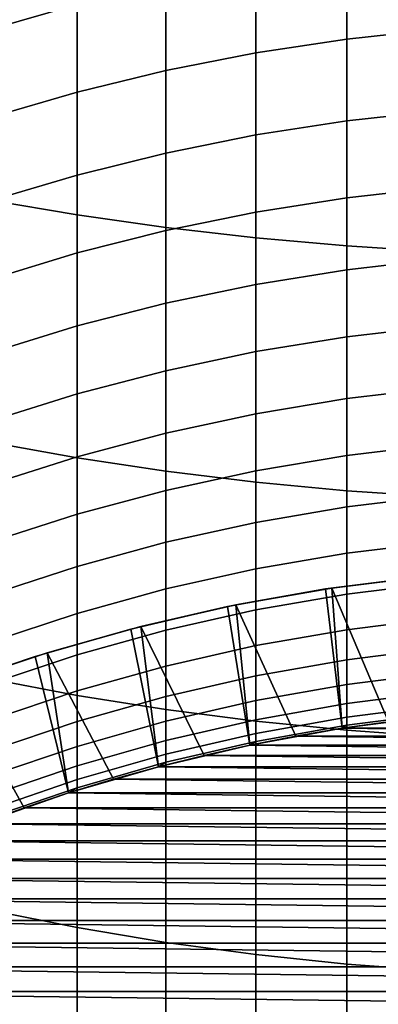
# Model space of a CAD drawing. Header units: metres. Extents: x -29 to 117, y -464 to 29.
# Tile 19 of 256: x -4.3 to -1.74, y -439.16 to -432.14. Entities that reach past the tile are written whole.
import ezdxf

# ---------------------------------------------------------------- set-up
doc = ezdxf.new("R2010")
doc.units = ezdxf.units.M
doc.layers.add('solid_24_501_056_XXX', color=7, linetype='CONTINUOUS')

msp = doc.modelspace()

# ---------------------------------------------------------------- linework, layer by layer
at = {"layer": 'solid_24_501_056_XXX'}
for points in [[(-3.891721, -432.031586, 307.917755), (-4.514968, -432.208008, 308.03717), (-4.514968, -431.545837, 308.979523), (-3.891721, -431.373688, 308.854004)], [(-1.315188, -432.207581, 306.677826), (-1.968561, -432.278076, 306.722015), (-1.968561, -431.662018, 307.667633), (-1.315188, -431.593109, 307.621002)], [(-1.968561, -432.278076, 306.722015), (-2.616881, -432.376556, 306.783722), (-2.616881, -431.75824, 307.732758), (-1.968561, -431.662018, 307.667633)], [(-4.514968, -433.425507, 339.295197), (-3.891721, -433.53125, 339.480133), (-3.891721, -431.764618, 340.449554), (-4.514968, -431.665436, 340.261017)], [(-3.891721, -433.53125, 339.480133), (-3.258483, -433.621216, 339.637421), (-3.258483, -431.848999, 340.609894), (-3.891721, -431.764618, 340.449554)], [(-2.616881, -432.376556, 306.783722), (-3.258483, -432.502686, 306.862793), (-3.258483, -431.881531, 307.816223), (-2.616881, -431.75824, 307.732758)], [(-3.258483, -433.621216, 339.637421), (-2.616881, -433.695099, 339.766663), (-2.616881, -431.918335, 340.741669), (-3.258483, -431.848999, 340.609894)], [(-3.258483, -432.502686, 306.862793), (-3.891721, -432.656219, 306.959015), (-3.891721, -432.031586, 307.917755), (-3.258483, -431.881531, 307.816223)], [(-2.616881, -433.695099, 339.766663), (-1.968561, -433.752777, 339.867523), (-1.968561, -431.972412, 340.844482), (-2.616881, -431.918335, 340.741669)], [(-1.968561, -433.752777, 339.867523), (-1.315188, -433.794098, 339.939758), (-1.315188, -432.011169, 340.918152), (-1.968561, -431.972412, 340.844482)], [(-3.891721, -432.656219, 306.959015), (-4.514968, -432.836731, 307.072144), (-4.514968, -432.208008, 308.03717), (-3.891721, -432.031586, 307.917755)], [(-1.315188, -432.788574, 305.713654), (-1.968561, -432.860596, 305.755341), (-1.968561, -432.278076, 306.722015), (-1.315188, -432.207581, 306.677826)], [(-1.968561, -432.860596, 305.755341), (-2.616881, -432.961151, 305.813568), (-2.616881, -432.376556, 306.783722), (-1.968561, -432.278076, 306.722015)], [(-2.616881, -432.961151, 305.813568), (-3.258483, -433.089996, 305.888153), (-3.258483, -432.502686, 306.862793), (-2.616881, -432.376556, 306.783722)], [(-3.258483, -433.089996, 305.888153), (-3.891721, -433.246826, 305.978943), (-3.891721, -432.656219, 306.959015), (-3.258483, -432.502686, 306.862793)], [(-3.891721, -433.246826, 305.978943), (-4.514968, -433.431183, 306.085663), (-4.514968, -432.836731, 307.072144), (-3.891721, -432.656219, 306.959015)], [(-1.315188, -433.335358, 304.729706), (-1.968561, -433.408813, 304.768829), (-1.968561, -432.860596, 305.755341), (-1.315188, -432.788574, 305.713654)], [(-1.968561, -433.408813, 304.768829), (-2.616881, -433.511353, 304.823486), (-2.616881, -432.961151, 305.813568), (-1.968561, -432.860596, 305.755341)], [(-2.616881, -433.511353, 304.823486), (-3.258483, -433.642731, 304.893494), (-3.258483, -433.089996, 305.888153), (-2.616881, -432.961151, 305.813568)], [(-3.258483, -433.642731, 304.893494), (-3.891721, -433.802643, 304.978729), (-3.891721, -433.246826, 305.978943), (-3.258483, -433.089996, 305.888153)], [(-3.891721, -433.802643, 304.978729), (-4.514968, -433.990631, 305.078918), (-4.514968, -433.431183, 306.085663), (-3.891721, -433.246826, 305.978943)], [(-1.315188, -433.84729, 303.727142), (-1.968561, -433.922058, 303.763672), (-1.968561, -433.408813, 304.768829), (-1.315188, -433.335358, 304.729706)], [(-1.968561, -433.922058, 303.763672), (-2.616881, -434.026459, 303.814697), (-2.616881, -433.511353, 304.823486), (-1.968561, -433.408813, 304.768829)], [(-4.514968, -435.150604, 338.268188), (-3.891721, -435.262787, 338.44928), (-3.891721, -433.53125, 339.480133), (-4.514968, -433.425507, 339.295197)], [(-3.891721, -435.262787, 338.44928), (-3.258483, -435.358185, 338.603333), (-3.258483, -433.621216, 339.637421), (-3.891721, -433.53125, 339.480133)], [(-2.616881, -434.026459, 303.814697), (-3.258483, -434.160217, 303.880066), (-3.258483, -433.642731, 304.893494), (-2.616881, -433.511353, 304.823486)], [(-3.258483, -435.358185, 338.603333), (-2.616881, -435.436584, 338.729889), (-2.616881, -433.695099, 339.766663), (-3.258483, -433.621216, 339.637421)], [(-3.258483, -434.160217, 303.880066), (-3.891721, -434.323029, 303.959625), (-3.891721, -433.802643, 304.978729), (-3.258483, -433.642731, 304.893494)], [(-2.616881, -435.436584, 338.729889), (-1.968561, -435.497772, 338.828674), (-1.968561, -433.752777, 339.867523), (-2.616881, -433.695099, 339.766663)], [(-1.968561, -435.497772, 338.828674), (-1.315188, -435.541565, 338.899414), (-1.315188, -433.794098, 339.939758), (-1.968561, -433.752777, 339.867523)], [(-3.891721, -434.323029, 303.959625), (-4.514968, -434.514435, 304.053162), (-4.514968, -433.990631, 305.078918), (-3.891721, -433.802643, 304.978729)], [(-1.315188, -434.32373, 302.707245), (-1.968561, -434.399719, 302.74115), (-1.968561, -433.922058, 303.763672), (-1.315188, -433.84729, 303.727142)], [(-1.968561, -434.399719, 302.74115), (-2.616881, -434.505859, 302.788452), (-2.616881, -434.026459, 303.814697), (-1.968561, -433.922058, 303.763672)], [(-2.616881, -434.505859, 302.788452), (-3.258483, -434.641815, 302.849091), (-3.258483, -434.160217, 303.880066), (-2.616881, -434.026459, 303.814697)], [(-3.258483, -434.641815, 302.849091), (-3.891721, -434.807312, 302.922882), (-3.891721, -434.323029, 303.959625), (-3.258483, -434.160217, 303.880066)], [(-3.891721, -434.807312, 302.922882), (-4.514968, -435.001862, 303.009644), (-4.514968, -434.514435, 304.053162), (-3.891721, -434.323029, 303.959625)], [(-1.315188, -434.764038, 301.671265), (-1.968561, -434.841187, 301.702454), (-1.968561, -434.399719, 302.74115), (-1.315188, -434.32373, 302.707245)], [(-1.968561, -434.841187, 301.702454), (-2.616881, -434.948914, 301.746033), (-2.616881, -434.505859, 302.788452), (-1.968561, -434.399719, 302.74115)], [(-2.616881, -434.948914, 301.746033), (-3.258483, -435.086945, 301.801849), (-3.258483, -434.641815, 302.849091), (-2.616881, -434.505859, 302.788452)], [(-3.258483, -435.086945, 301.801849), (-3.891721, -435.254913, 301.869781), (-3.891721, -434.807312, 302.922882), (-3.258483, -434.641815, 302.849091)], [(-3.891721, -435.254913, 301.869781), (-4.514968, -435.452393, 301.949677), (-4.514968, -435.001862, 303.009644), (-3.891721, -434.807312, 302.922882)], [(-1.315188, -435.167755, 300.620453), (-1.968561, -435.245941, 300.648926), (-1.968561, -434.841187, 301.702454), (-1.315188, -434.764038, 301.671265)], [(-1.968561, -435.245941, 300.648926), (-2.616881, -435.355133, 300.68869), (-2.616881, -434.948914, 301.746033), (-1.968561, -434.841187, 301.702454)], [(-2.616881, -435.355133, 300.68869), (-3.258483, -435.495026, 300.739624), (-3.258483, -435.086945, 301.801849), (-2.616881, -434.948914, 301.746033)], [(-3.258483, -435.495026, 300.739624), (-3.891721, -435.665283, 300.801636), (-3.891721, -435.254913, 301.869781), (-3.258483, -435.086945, 301.801849)], [(-4.514968, -436.838593, 337.181244), (-3.891721, -436.957031, 337.358307), (-3.891721, -435.262787, 338.44928), (-4.514968, -435.150604, 338.268188)], [(-1.315188, -435.534302, 299.556122), (-1.968561, -435.613464, 299.581818), (-1.968561, -435.245941, 300.648926), (-1.315188, -435.167755, 300.620453)], [(-3.891721, -435.665283, 300.801636), (-4.514968, -435.865448, 300.874542), (-4.514968, -435.452393, 301.949677), (-3.891721, -435.254913, 301.869781)], [(-3.891721, -436.957031, 337.358307), (-3.258483, -437.0578, 337.508911), (-3.258483, -435.358185, 338.603333), (-3.891721, -435.262787, 338.44928)], [(-1.968561, -435.613464, 299.581818), (-2.616881, -435.723969, 299.617737), (-2.616881, -435.355133, 300.68869), (-1.968561, -435.245941, 300.648926)], [(-2.616881, -435.723969, 299.617737), (-3.258483, -435.86557, 299.663727), (-3.258483, -435.495026, 300.739624), (-2.616881, -435.355133, 300.68869)], [(-3.258483, -437.0578, 337.508911), (-2.616881, -437.140594, 337.63266), (-2.616881, -435.436584, 338.729889), (-3.258483, -435.358185, 338.603333)], [(-2.616881, -437.140594, 337.63266), (-1.968561, -437.2052, 337.729218), (-1.968561, -435.497772, 338.828674), (-2.616881, -435.436584, 338.729889)], [(-3.258483, -435.86557, 299.663727), (-3.891721, -436.037903, 299.719727), (-3.891721, -435.665283, 300.801636), (-3.258483, -435.495026, 300.739624)], [(-1.968561, -437.2052, 337.729218), (-1.315188, -437.251465, 337.798401), (-1.315188, -435.541565, 338.899414), (-1.968561, -435.497772, 338.828674)], [(-1.315188, -435.863281, 298.479584), (-1.968561, -435.943298, 298.502502), (-1.968561, -435.613464, 299.581818), (-1.315188, -435.534302, 299.556122)], [(-3.891721, -436.037903, 299.719727), (-4.514968, -436.240509, 299.785553), (-4.514968, -435.865448, 300.874542), (-3.891721, -435.665283, 300.801636)], [(-1.968561, -435.943298, 298.502502), (-2.616881, -436.054993, 298.534515), (-2.616881, -435.723969, 299.617737), (-1.968561, -435.613464, 299.581818)], [(-2.616881, -436.054993, 298.534515), (-3.258483, -436.19812, 298.5755), (-3.258483, -435.86557, 299.663727), (-2.616881, -435.723969, 299.617737)], [(-3.258483, -436.19812, 298.5755), (-3.891721, -436.372314, 298.625397), (-3.891721, -436.037903, 299.719727), (-3.258483, -435.86557, 299.663727)], [(-1.315188, -436.154297, 297.392151), (-1.968561, -436.235046, 297.412262), (-1.968561, -435.943298, 298.502502), (-1.315188, -435.863281, 298.479584)], [(-1.968561, -436.235046, 297.412262), (-2.616881, -436.347809, 297.440308), (-2.616881, -436.054993, 298.534515), (-1.968561, -435.943298, 298.502502)], [(-3.891721, -436.372314, 298.625397), (-4.514968, -436.577087, 298.684082), (-4.514968, -436.240509, 299.785553), (-3.891721, -436.037903, 299.719727)], [(-2.616881, -436.347809, 297.440308), (-3.258483, -436.492279, 297.476257), (-3.258483, -436.19812, 298.5755), (-2.616881, -436.054993, 298.534515)], [(-2.075663, -436.191528, 255.525116), (-1.416268, -436.108643, 283.947754), (-0.709455, -436.05481, 283.947754), (-1.386683, -436.105652, 255.525116)], [(-2.7598, -436.311523, 255.525116), (-2.119885, -436.198242, 283.947754), (-1.416268, -436.108643, 283.947754), (-2.075663, -436.191528, 255.525116)], [(-2.119885, -436.198242, 283.947754), (-2.000562, -437.19165, 283.947754), (-1.336604, -437.105713, 283.947754), (-1.416268, -436.108643, 283.947754)], [(-2.075663, -436.191528, 255.525116), (-1.386683, -436.105652, 255.525116), (-1.33689, -437.105743, 254.947769), (-1.669217, -437.144409, 254.947769)], [(-1.315188, -436.406952, 296.295197), (-1.968561, -436.488342, 296.312439), (-1.968561, -436.235046, 297.412262), (-1.315188, -436.154297, 297.392151)], [(-3.258483, -436.492279, 297.476257), (-3.891721, -436.668121, 297.52002), (-3.891721, -436.372314, 298.625397), (-3.258483, -436.19812, 298.5755)], [(-3.436974, -436.46524, 255.525116), (-2.818297, -436.323425, 283.947754), (-2.119885, -436.198242, 283.947754), (-2.7598, -436.311523, 255.525116)], [(-2.818297, -436.323425, 283.947754), (-2.659252, -437.311707, 283.947754), (-2.000562, -437.19165, 283.947754), (-2.119885, -436.198242, 283.947754)], [(-2.7598, -436.311523, 255.525116), (-2.075663, -436.191528, 255.525116), (-2.000601, -437.191681, 254.947769), (-2.330641, -437.247437, 254.947769)], [(-2.075663, -436.191528, 255.525116), (-1.669217, -437.144409, 254.947769), (-2.000601, -437.191681, 254.947769)], [(-1.968561, -436.488342, 296.312439), (-2.616881, -436.60202, 296.336517), (-2.616881, -436.347809, 297.440308), (-1.968561, -436.235046, 297.412262)], [(-4.105536, -436.652313, 255.525116), (-3.509107, -436.483734, 283.947754), (-2.818297, -436.323425, 283.947754), (-3.436974, -436.46524, 255.525116)], [(-3.509107, -436.483734, 283.947754), (-3.310662, -437.465454, 283.947754), (-2.659252, -437.311707, 283.947754), (-2.818297, -436.323425, 283.947754)], [(-3.436974, -436.46524, 255.525116), (-2.7598, -436.311523, 255.525116), (-2.658994, -437.311646, 254.947769), (-2.98596, -437.384399, 254.947769)], [(-2.616881, -436.60202, 296.336517), (-3.258483, -436.747681, 296.367401), (-3.258483, -436.492279, 297.476257), (-2.616881, -436.347809, 297.440308)], [(-2.7598, -436.311523, 255.525116), (-2.330641, -437.247437, 254.947769), (-2.658994, -437.311646, 254.947769)], [(-3.891721, -436.668121, 297.52002), (-4.514968, -436.874847, 297.571472), (-4.514968, -436.577087, 298.684082), (-3.891721, -436.372314, 298.625397)], [(-1.315188, -436.620941, 295.190033), (-1.968561, -436.702881, 295.204407), (-1.968561, -436.488342, 296.312439), (-1.315188, -436.406952, 296.295197)], [(-4.76434, -436.872437, 255.525116), (-4.190979, -436.678833, 283.947754), (-3.509107, -436.483734, 283.947754), (-4.105536, -436.652313, 255.525116)], [(-4.190979, -436.678833, 283.947754), (-3.953465, -437.652527, 283.947754), (-3.310662, -437.465454, 283.947754), (-3.509107, -436.483734, 283.947754)], [(-4.105536, -436.652313, 255.525116), (-3.436974, -436.46524, 255.525116), (-3.310913, -437.465515, 254.947769), (-3.633331, -437.554871, 254.947769)], [(-3.258483, -436.747681, 296.367401), (-3.891721, -436.924927, 296.404938), (-3.891721, -436.668121, 297.52002), (-3.258483, -436.492279, 297.476257)], [(-3.436974, -436.46524, 255.525116), (-2.98596, -437.384399, 254.947769), (-3.310913, -437.465515, 254.947769)], [(-1.968561, -436.702881, 295.204407), (-2.616881, -436.817352, 295.224487), (-2.616881, -436.60202, 296.336517), (-1.968561, -436.488342, 296.312439)], [(-2.616881, -436.817352, 295.224487), (-3.258483, -436.963989, 295.250214), (-3.258483, -436.747681, 296.367401), (-2.616881, -436.60202, 296.336517)], [(-1.315188, -436.79599, 294.078033), (-1.968561, -436.878418, 294.089539), (-1.968561, -436.702881, 295.204407), (-1.315188, -436.620941, 295.190033)], [(-5.411264, -437.124878, 255.525116), (-4.862376, -436.908325, 283.947754), (-4.190979, -436.678833, 283.947754), (-4.76434, -436.872437, 255.525116)], [(-4.862376, -436.908325, 283.947754), (-4.585852, -437.872528, 283.947754), (-3.953465, -437.652527, 283.947754), (-4.190979, -436.678833, 283.947754)], [(-4.76434, -436.872437, 255.525116), (-4.105536, -436.652313, 255.525116), (-3.953533, -437.652557, 254.947769), (-4.271078, -437.758453, 254.947769)], [(-3.891721, -436.924927, 296.404938), (-4.514968, -437.133331, 296.449127), (-4.514968, -436.874847, 297.571472), (-3.891721, -436.668121, 297.52002)], [(-4.105536, -436.652313, 255.525116), (-3.633331, -437.554871, 254.947769), (-3.953533, -437.652557, 254.947769)], [(-1.968561, -436.878418, 294.089539), (-2.616881, -436.9935, 294.105591), (-2.616881, -436.817352, 295.224487), (-1.968561, -436.702881, 295.204407)], [(-3.258483, -436.963989, 295.250214), (-3.891721, -437.142456, 295.281555), (-3.891721, -436.924927, 296.404938), (-3.258483, -436.747681, 296.367401)], [(-4.514968, -438.487366, 336.035736), (-3.891721, -438.611969, 336.208527), (-3.891721, -436.957031, 337.358307), (-4.514968, -436.838593, 337.181244)], [(-2.616881, -436.9935, 294.105591), (-3.258483, -437.140961, 294.12616), (-3.258483, -436.963989, 295.250214), (-2.616881, -436.817352, 295.224487)], [(-1.315188, -436.931915, 292.960602), (-1.968561, -437.014679, 292.969177), (-1.968561, -436.878418, 294.089539), (-1.315188, -436.79599, 294.078033)], [(-4.76434, -436.872437, 255.525116), (-4.271078, -437.758453, 254.947769), (-4.585634, -437.872437, 254.947769)], [(-3.891721, -437.142456, 295.281555), (-4.514968, -437.352264, 295.318359), (-4.514968, -437.133331, 296.449127), (-3.891721, -436.924927, 296.404938)], [(-1.968561, -437.014679, 292.969177), (-2.616881, -437.13028, 292.981201), (-2.616881, -436.9935, 294.105591), (-1.968561, -436.878418, 294.089539)], [(-3.891721, -438.611969, 336.208527), (-3.258483, -438.717957, 336.355499), (-3.258483, -437.0578, 337.508911), (-3.891721, -436.957031, 337.358307)], [(-3.258483, -437.140961, 294.12616), (-3.891721, -437.320404, 294.151184), (-3.891721, -437.142456, 295.281555), (-3.258483, -436.963989, 295.250214)], [(-2.616881, -437.13028, 292.981201), (-3.258483, -437.278351, 292.996582), (-3.258483, -437.140961, 294.12616), (-2.616881, -436.9935, 294.105591)], [(-1.315188, -437.028564, 291.83905), (-1.968561, -437.111572, 291.844757), (-1.968561, -437.014679, 292.969177), (-1.315188, -436.931915, 292.960602)], [(-3.258483, -438.717957, 336.355499), (-2.616881, -438.805023, 336.476257), (-2.616881, -437.140594, 337.63266), (-3.258483, -437.0578, 337.508911)], [(-1.968561, -437.111572, 291.844757), (-2.616881, -437.227509, 291.852692), (-2.616881, -437.13028, 292.981201), (-1.968561, -437.014679, 292.969177)], [(-1.315188, -437.085754, 290.714813), (-1.968561, -437.168915, 290.71759), (-1.968561, -437.111572, 291.844757), (-1.315188, -437.028564, 291.83905)], [(-2.616881, -437.227509, 291.852692), (-3.258483, -437.376038, 291.862854), (-3.258483, -437.278351, 292.996582), (-2.616881, -437.13028, 292.981201)], [(-1.968561, -437.168915, 290.71759), (-2.616881, -437.285065, 290.721466), (-2.616881, -437.227509, 291.852692), (-1.968561, -437.111572, 291.844757)], [(-2.000577, -437.191681, 289.647766), (-1.968561, -437.168915, 290.71759), (-1.315188, -437.085754, 290.714813), (-1.336673, -437.105713, 289.647766)], [(-1.336604, -437.105713, 283.947754), (-2.000562, -437.19165, 283.947754), (-2.000577, -437.191681, 289.647766), (-1.336673, -437.105713, 289.647766)], [(-3.891721, -437.320404, 294.151184), (-4.514968, -437.531403, 294.180634), (-4.514968, -437.352264, 295.318359), (-3.891721, -437.142456, 295.281555)], [(-3.258483, -437.278351, 292.996582), (-3.891721, -437.458588, 293.015289), (-3.891721, -437.320404, 294.151184), (-3.258483, -437.140961, 294.12616)], [(-2.000562, -437.19165, 283.947754), (-2.659252, -437.311707, 283.947754), (-2.659177, -437.311676, 289.647766), (-2.000577, -437.191681, 289.647766)], [(-2.659177, -437.311676, 289.647766), (-2.616881, -437.285065, 290.721466), (-1.968561, -437.168915, 290.71759), (-2.000577, -437.191681, 289.647766)], [(-2.616881, -438.805023, 336.476257), (-1.968561, -438.872986, 336.570526), (-1.968561, -437.2052, 337.729218), (-2.616881, -437.140594, 337.63266)], [(-2.330641, -437.247437, 254.947769), (-2.000601, -437.191681, 254.947769), (2.330641, -437.247437, 254.947769)], [(-2.000601, -437.191681, 254.947769), (-1.669217, -437.144409, 254.947769), (2.000601, -437.191681, 254.947769)], [(-2.000601, -437.191681, 254.947769), (2.000601, -437.191681, 254.947769), (2.330641, -437.247437, 254.947769)], [(-1.968561, -438.872986, 336.570526), (-1.315188, -438.921661, 336.638031), (-1.315188, -437.251465, 337.798401), (-1.968561, -437.2052, 337.729218)], [(-3.258483, -437.376038, 291.862854), (-3.891721, -437.556793, 291.875244), (-3.891721, -437.458588, 293.015289), (-3.258483, -437.278351, 292.996582)], [(-2.616881, -437.285065, 290.721466), (-3.258483, -437.433868, 290.72641), (-3.258483, -437.376038, 291.862854), (-2.616881, -437.227509, 291.852692)], [(-2.658994, -437.311646, 254.947769), (-2.330641, -437.247437, 254.947769), (2.658994, -437.311646, 254.947769)], [(-2.330641, -437.247437, 254.947769), (2.330641, -437.247437, 254.947769), (2.658994, -437.311646, 254.947769)], [(-3.891721, -437.458588, 293.015289), (-4.514968, -437.670471, 293.037292), (-4.514968, -437.531403, 294.180634), (-3.891721, -437.320404, 294.151184)], [(-3.310724, -437.465454, 289.647766), (-3.258483, -437.433868, 290.72641), (-2.616881, -437.285065, 290.721466), (-2.659177, -437.311676, 289.647766)], [(-2.659252, -437.311707, 283.947754), (-3.310662, -437.465454, 283.947754), (-3.310724, -437.465454, 289.647766), (-2.659177, -437.311676, 289.647766)], [(-2.98596, -437.384399, 254.947769), (-2.658994, -437.311646, 254.947769), (2.98596, -437.384399, 254.947769)], [(-2.658994, -437.311646, 254.947769), (2.658994, -437.311646, 254.947769), (2.98596, -437.384399, 254.947769)], [(-3.258483, -437.433868, 290.72641), (-3.891721, -437.61496, 290.732452), (-3.891721, -437.556793, 291.875244), (-3.258483, -437.376038, 291.862854)], [(-3.310913, -437.465515, 254.947769), (-2.98596, -437.384399, 254.947769), (3.310913, -437.465515, 254.947769)], [(-2.98596, -437.384399, 254.947769), (2.98596, -437.384399, 254.947769), (3.310913, -437.465515, 254.947769)], [(-3.891721, -437.556793, 291.875244), (-4.514968, -437.769348, 291.889801), (-4.514968, -437.670471, 293.037292), (-3.891721, -437.458588, 293.015289)], [(-3.953493, -437.652557, 289.647766), (-3.891721, -437.61496, 290.732452), (-3.258483, -437.433868, 290.72641), (-3.310724, -437.465454, 289.647766)], [(-3.310662, -437.465454, 283.947754), (-3.953465, -437.652527, 283.947754), (-3.953493, -437.652557, 289.647766), (-3.310724, -437.465454, 289.647766)], [(-3.633331, -437.554871, 254.947769), (-3.310913, -437.465515, 254.947769), (3.633331, -437.554871, 254.947769)], [(-3.310913, -437.465515, 254.947769), (3.310913, -437.465515, 254.947769), (3.633331, -437.554871, 254.947769)], [(-3.891721, -437.61496, 290.732452), (-4.514968, -437.82785, 290.739532), (-4.514968, -437.769348, 291.889801), (-3.891721, -437.556793, 291.875244)], [(-3.953533, -437.652557, 254.947769), (-3.633331, -437.554871, 254.947769), (3.953533, -437.652557, 254.947769)], [(-3.633331, -437.554871, 254.947769), (3.633331, -437.554871, 254.947769), (3.953533, -437.652557, 254.947769)], [(-4.585777, -437.872498, 289.647766), (-4.514968, -437.82785, 290.739532), (-3.891721, -437.61496, 290.732452), (-3.953493, -437.652557, 289.647766)], [(-3.953465, -437.652527, 283.947754), (-4.585852, -437.872528, 283.947754), (-4.585777, -437.872498, 289.647766), (-3.953493, -437.652557, 289.647766)], [(-4.271078, -437.758453, 254.947769), (-3.953533, -437.652557, 254.947769), (4.271078, -437.758453, 254.947769)], [(-3.953533, -437.652557, 254.947769), (3.953533, -437.652557, 254.947769), (4.271078, -437.758453, 254.947769)], [(-4.585634, -437.872437, 254.947769), (-4.271078, -437.758453, 254.947769), (4.585634, -437.872437, 254.947769)], [(-4.271078, -437.758453, 254.947769), (4.271078, -437.758453, 254.947769), (4.585634, -437.872437, 254.947769)], [(-4.897477, -437.994629, 254.947769), (-4.585634, -437.872437, 254.947769), (4.897477, -437.994629, 254.947769)], [(-4.585634, -437.872437, 254.947769), (4.585634, -437.872437, 254.947769), (4.897477, -437.994629, 254.947769)], [(-5.206025, -438.124756, 254.947769), (-4.897477, -437.994629, 254.947769), (5.206025, -438.124756, 254.947769)], [(-4.897477, -437.994629, 254.947769), (4.897477, -437.994629, 254.947769), (5.206025, -438.124756, 254.947769)], [(-5.510857, -438.262665, 254.947769), (-5.206025, -438.124756, 254.947769), (5.510857, -438.262665, 254.947769)], [(-5.206025, -438.124756, 254.947769), (5.206025, -438.124756, 254.947769), (5.510857, -438.262665, 254.947769)], [(-5.812266, -438.408508, 254.947769), (-5.510857, -438.262665, 254.947769), (5.812266, -438.408508, 254.947769)], [(-5.510857, -438.262665, 254.947769), (5.510857, -438.262665, 254.947769), (5.812266, -438.408508, 254.947769)], [(-6.109763, -438.562012, 254.947769), (-5.812266, -438.408508, 254.947769), (6.109763, -438.562012, 254.947769)], [(-5.812266, -438.408508, 254.947769), (5.812266, -438.408508, 254.947769), (6.109763, -438.562012, 254.947769)], [(-4.514968, -440.09494, 334.833069), (-3.891721, -440.225525, 335.001404), (-3.891721, -438.611969, 336.208527), (-4.514968, -438.487366, 336.035736)], [(-6.403023, -438.723053, 254.947769), (-6.109763, -438.562012, 254.947769), (6.403023, -438.723053, 254.947769)], [(-6.109763, -438.562012, 254.947769), (6.109763, -438.562012, 254.947769), (6.403023, -438.723053, 254.947769)], [(-3.891721, -440.225525, 335.001404), (-3.258483, -440.336578, 335.144562), (-3.258483, -438.717957, 336.355499), (-3.891721, -438.611969, 336.208527)], [(-6.692296, -438.891724, 254.947769), (-6.403023, -438.723053, 254.947769), (6.692296, -438.891724, 254.947769)], [(-6.403023, -438.723053, 254.947769), (6.403023, -438.723053, 254.947769), (6.692296, -438.891724, 254.947769)], [(-3.258483, -440.336578, 335.144562), (-2.616881, -440.427856, 335.262177), (-2.616881, -438.805023, 336.476257), (-3.258483, -438.717957, 336.355499)], [(-2.616881, -440.427856, 335.262177), (-1.968561, -440.499084, 335.354004), (-1.968561, -438.872986, 336.570526), (-2.616881, -438.805023, 336.476257)], [(-6.977079, -439.067749, 254.947769), (-6.692296, -438.891724, 254.947769), (6.977079, -439.067749, 254.947769)], [(-6.692296, -438.891724, 254.947769), (6.692296, -438.891724, 254.947769), (6.977079, -439.067749, 254.947769)], [(-1.968561, -440.499084, 335.354004), (-1.315188, -440.55011, 335.419739), (-1.315188, -438.921661, 336.638031), (-1.968561, -438.872986, 336.570526)], [(-7.257071, -439.250946, 254.947769), (-6.977079, -439.067749, 254.947769), (7.257071, -439.250946, 254.947769)], [(-6.977079, -439.067749, 254.947769), (6.977079, -439.067749, 254.947769), (7.257071, -439.250946, 254.947769)]]:
    msp.add_3dface(points, dxfattribs=at)

doc.saveas('drawing.dxf')
